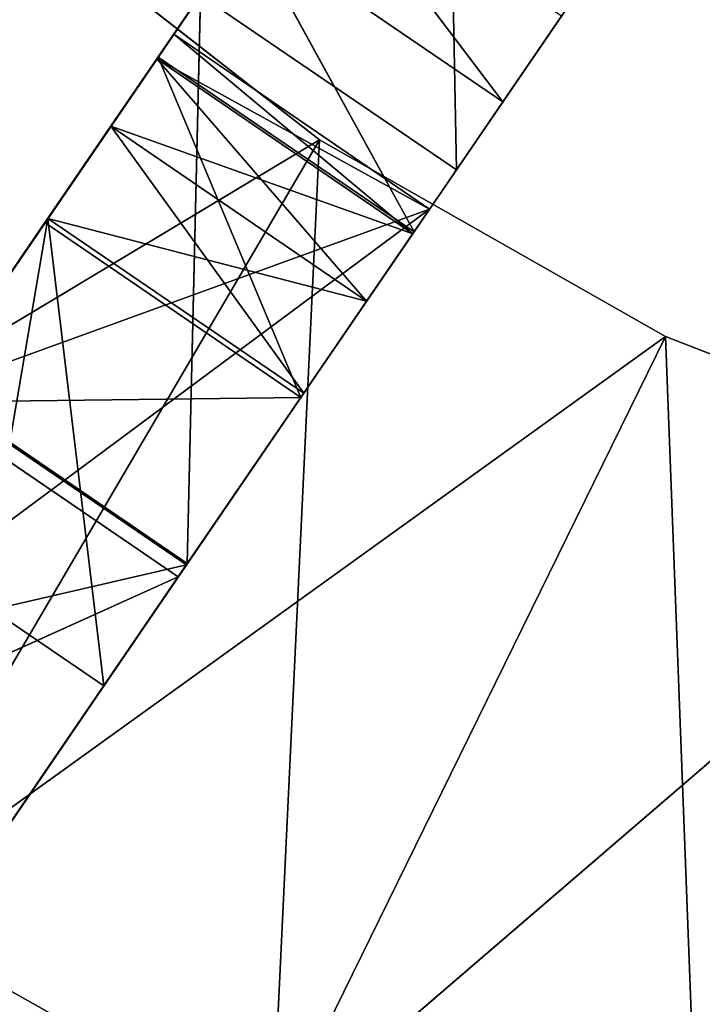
# Model space of a CAD drawing. Extents: x 258 to 535, y -74 to 276.
# Tile 16 of 201: x 360 to 373, y 75 to 95. Entities that reach past the tile are written whole.
import ezdxf

# ---------------------------------------------------------------- set-up
doc = ezdxf.new("R2010")
doc.units = 0
doc.header["$LTSCALE"] = 25.4
doc.layers.get('0').update_dxf_attribs({"color": 13, "linetype": 'CONTINUOUS'})

# ---------------------------------------------------------------- blocks, each defined once
blk = doc.blocks.new('IKA-C-4173_STL_1')
at = {"color": 33}
for p, q in [((172.784, 1397.753, 158.852), (176.818, 1398.293, 164.757)), ((172.784, 1397.753, 158.852), (176.818, 1398.293, 164.757)), ((176.818, 1398.293, 164.757), (177.945, 1397.753, 155.327)), ((176.818, 1398.293, 164.757), (177.945, 1397.753, 155.327)), ((176.818, 1398.293, 164.757), (181.979, 1398.293, 161.231)), ((176.818, 1398.293, 164.757), (181.979, 1398.293, 161.231)), ((176.818, 1398.293, 164.757), (178.087, 1397.691, 166.615)), ((176.818, 1389.293, 164.757), (176.818, 1398.293, 164.757)), ((176.818, 1398.293, 164.757), (178.087, 1397.691, 166.615)), ((176.818, 1398.293, 164.757), (179.017, 1396.043, 167.975)), ((176.818, 1389.293, 164.757), (176.818, 1398.293, 164.757)), ((176.818, 1398.293, 164.757), (179.017, 1396.043, 167.975)), ((181.979, 1398.293, 161.231), (177.945, 1397.753, 155.327)), ((181.979, 1398.293, 161.231), (177.945, 1397.753, 155.327)), ((178.087, 1397.691, 166.615), (181.979, 1398.293, 161.231)), ((178.087, 1397.691, 166.615), (181.979, 1398.293, 161.231)), ((183.248, 1397.691, 163.089), (181.979, 1398.293, 161.231)), ((181.979, 1398.293, 161.231), (181.979, 1389.293, 161.231)), ((181.979, 1398.293, 161.231), (181.979, 1389.293, 161.231)), ((183.248, 1397.691, 163.089), (181.979, 1398.293, 161.231)), ((172.784, 1397.753, 158.852), (177.945, 1397.753, 155.327)), ((172.784, 1397.753, 158.852), (177.945, 1397.753, 155.327)), ((172.784, 1397.753, 158.852), (176.818, 1389.293, 164.757)), ((172.784, 1397.753, 158.852), (176.818, 1389.293, 164.757)), ((177.945, 1397.753, 155.327), (173.825, 1396.263, 149.298)), ((177.945, 1397.753, 155.327), (173.825, 1396.263, 149.298)), ((177.945, 1397.753, 155.327), (181.979, 1389.293, 161.231)), ((177.945, 1397.753, 155.327), (181.979, 1389.293, 161.231)), ((178.087, 1397.691, 166.615), (183.248, 1397.691, 163.089)), ((178.087, 1397.691, 166.615), (183.248, 1397.691, 163.089)), ((178.087, 1397.691, 166.615), (179.017, 1396.043, 167.975)), ((178.087, 1397.691, 166.615), (179.017, 1396.043, 167.975)), ((179.017, 1396.043, 167.975), (183.248, 1397.691, 163.089)), ((179.017, 1396.043, 167.975), (183.248, 1397.691, 163.089)), ((183.248, 1397.691, 163.089), (181.979, 1389.293, 161.231)), ((183.248, 1397.691, 163.089), (181.979, 1389.293, 161.231)), ((184.177, 1396.043, 164.449), (183.248, 1397.691, 163.089)), ((183.248, 1397.691, 163.089), (184.177, 1391.543, 164.449)), ((183.248, 1397.691, 163.089), (184.177, 1391.543, 164.449)), ((183.248, 1397.691, 163.089), (184.517, 1393.793, 164.947)), ((183.248, 1397.691, 163.089), (184.517, 1393.793, 164.947)), ((184.177, 1396.043, 164.449), (183.248, 1397.691, 163.089)), ((173.825, 1396.263, 149.298), (181.979, 1389.293, 161.231)), ((173.825, 1396.263, 149.298), (181.979, 1389.293, 161.231)), ((176.818, 1389.293, 164.757), (179.017, 1396.043, 167.975)), ((176.818, 1389.293, 164.757), (179.017, 1396.043, 167.975)), ((179.017, 1396.043, 167.975), (184.177, 1396.043, 164.449)), ((179.017, 1396.043, 167.975), (184.177, 1396.043, 164.449)), ((179.017, 1396.043, 167.975), (179.357, 1393.793, 168.472)), ((179.017, 1391.543, 167.975), (179.017, 1396.043, 167.975)), ((179.017, 1391.543, 167.975), (179.017, 1396.043, 167.975)), ((179.017, 1396.043, 167.975), (179.357, 1393.793, 168.472)), ((179.357, 1393.793, 168.472), (184.177, 1396.043, 164.449)), ((179.357, 1393.793, 168.472), (184.177, 1396.043, 164.449)), ((184.517, 1393.793, 164.947), (184.177, 1396.043, 164.449)), ((184.517, 1393.793, 164.947), (184.177, 1396.043, 164.449)), ((179.357, 1393.793, 168.472), (179.017, 1391.543, 167.975)), ((179.017, 1391.543, 167.975), (184.517, 1393.793, 164.947)), ((179.017, 1391.543, 167.975), (184.517, 1393.793, 164.947)), ((179.357, 1393.793, 168.472), (179.017, 1391.543, 167.975)), ((179.357, 1393.793, 168.472), (184.517, 1393.793, 164.947)), ((179.357, 1393.793, 168.472), (184.517, 1393.793, 164.947)), ((184.177, 1391.543, 164.449), (184.517, 1393.793, 164.947)), ((184.177, 1391.543, 164.449), (184.517, 1393.793, 164.947)), ((179.017, 1391.543, 167.975), (176.818, 1389.293, 164.757)), ((179.017, 1391.543, 167.975), (176.818, 1389.293, 164.757)), ((179.017, 1391.543, 167.975), (178.087, 1389.896, 166.615)), ((178.087, 1389.896, 166.615), (184.177, 1391.543, 164.449)), ((178.087, 1389.896, 166.615), (184.177, 1391.543, 164.449)), ((179.017, 1391.543, 167.975), (178.087, 1389.896, 166.615)), ((179.017, 1391.543, 167.975), (184.177, 1391.543, 164.449)), ((179.017, 1391.543, 167.975), (184.177, 1391.543, 164.449)), ((181.979, 1389.293, 161.231), (184.177, 1391.543, 164.449)), ((181.979, 1389.293, 161.231), (184.177, 1391.543, 164.449)), ((183.248, 1389.896, 163.089), (184.177, 1391.543, 164.449)), ((183.248, 1389.896, 163.089), (184.177, 1391.543, 164.449)), ((178.087, 1389.896, 166.615), (176.818, 1389.293, 164.757)), ((176.818, 1389.293, 164.757), (183.248, 1389.896, 163.089)), ((176.818, 1389.293, 164.757), (183.248, 1389.896, 163.089)), ((178.087, 1389.896, 166.615), (176.818, 1389.293, 164.757)), ((178.087, 1389.896, 166.615), (183.248, 1389.896, 163.089)), ((178.087, 1389.896, 166.615), (183.248, 1389.896, 163.089)), ((181.979, 1389.293, 161.231), (183.248, 1389.896, 163.089)), ((181.979, 1389.293, 161.231), (183.248, 1389.896, 163.089)), ((176.818, 1389.293, 164.757), (169.144, 1389.293, 153.525)), ((176.818, 1389.293, 164.757), (169.144, 1389.293, 153.525)), ((181.343, 1389.293, 146.213), (173.185, 1389.293, 150.789)), ((173.185, 1389.293, 150.789), (182.295, 1389.293, 166.343)), ((173.185, 1389.293, 150.789), (182.295, 1389.293, 166.343)), ((173.185, 1383.043, 150.789), (181.343, 1389.293, 146.213)), ((173.185, 1383.043, 150.789), (181.343, 1389.293, 146.213)), ((181.343, 1389.293, 146.213), (173.185, 1389.293, 150.789)), ((174.305, 1389.293, 149.999), (176.818, 1389.293, 164.757)), ((174.305, 1389.293, 149.999), (176.818, 1389.293, 164.757)), ((174.305, 1389.293, 149.999), (181.979, 1389.293, 161.231)), ((174.305, 1389.293, 149.999), (181.979, 1389.293, 161.231)), ((175.968, 1389.293, 171.287), (182.295, 1389.293, 166.343)), ((182.295, 1389.293, 166.343), (175.968, 1383.043, 171.287)), ((182.295, 1389.293, 166.343), (175.968, 1383.043, 171.287)), ((175.968, 1389.293, 171.287), (182.295, 1389.293, 166.343)), ((176.818, 1389.293, 164.757), (181.979, 1389.293, 161.231)), ((176.818, 1389.293, 164.757), (181.979, 1389.293, 161.231)), ((181.343, 1389.293, 146.213), (189.274, 1389.293, 162.373)), ((181.343, 1389.293, 146.213), (189.274, 1389.293, 162.373)), ((181.343, 1389.293, 146.213), (182.295, 1389.293, 166.343)), ((181.343, 1389.293, 146.213), (182.295, 1389.293, 166.343)), ((182.295, 1389.293, 166.343), (189.274, 1389.293, 162.373)), ((189.274, 1389.293, 162.373), (182.295, 1383.043, 166.343)), ((189.274, 1389.293, 162.373), (182.295, 1383.043, 166.343)), ((182.295, 1389.293, 166.343), (189.274, 1389.293, 162.373)), ((182.295, 1389.293, 166.343), (182.295, 1383.043, 166.343)), ((182.295, 1389.293, 166.343), (182.295, 1383.043, 166.343)), ((190.02, 1389.293, 142.717), (189.274, 1389.293, 162.373)), ((189.274, 1389.293, 162.373), (196.757, 1389.293, 159.461)), ((190.02, 1389.293, 142.717), (189.274, 1389.293, 162.373)), ((196.757, 1389.293, 159.461), (189.274, 1383.043, 162.373)), ((196.757, 1389.293, 159.461), (189.274, 1383.043, 162.373)), ((189.274, 1389.293, 162.373), (196.757, 1389.293, 159.461)), ((189.274, 1389.293, 162.373), (189.274, 1383.043, 162.373)), ((189.274, 1389.293, 162.373), (189.274, 1383.043, 162.373)), ((165.679, 1383.043, 156.372), (182.295, 1383.043, 166.343)), ((165.679, 1383.043, 156.372), (182.295, 1383.043, 166.343)), ((184.517, 1383.043, 164.947), (169.144, 1383.043, 153.525)), ((169.144, 1383.043, 153.525), (179.357, 1383.043, 168.472)), ((184.517, 1383.043, 164.947), (169.144, 1383.043, 153.525)), ((169.144, 1383.043, 153.525), (179.357, 1383.043, 168.472)), ((173.185, 1383.043, 150.789), (182.295, 1383.043, 166.343)), ((173.185, 1383.043, 150.789), (182.295, 1383.043, 166.343)), ((173.185, 1383.043, 150.789), (189.274, 1383.043, 162.373)), ((173.185, 1383.043, 150.789), (189.274, 1383.043, 162.373)), ((173.185, 1383.043, 150.789), (181.343, 1383.043, 146.213)), ((173.185, 1383.043, 150.789), (181.343, 1383.043, 146.213)), ((184.517, 1383.043, 164.947), (174.305, 1383.043, 149.999)), ((184.517, 1381.026, 164.947), (174.305, 1383.043, 149.999)), ((184.517, 1383.043, 164.947), (174.305, 1383.043, 149.999)), ((184.517, 1381.026, 164.947), (174.305, 1383.043, 149.999)), ((179.612, 1379.952, 157.767), (174.305, 1383.043, 149.999)), ((179.612, 1379.952, 157.767), (174.305, 1383.043, 149.999)), ((179.357, 1383.043, 168.472), (174.452, 1379.952, 161.293)), ((179.357, 1383.043, 168.472), (174.452, 1379.952, 161.293)), ((182.295, 1383.043, 166.343), (175.968, 1383.043, 171.287)), ((182.295, 1383.043, 166.343), (175.968, 1383.043, 171.287)), ((179.357, 1383.043, 168.472), (184.517, 1383.043, 164.947)), ((184.517, 1381.026, 164.947), (179.357, 1383.043, 168.472)), ((179.357, 1383.043, 168.472), (179.357, 1381.026, 168.472)), ((184.517, 1381.026, 164.947), (179.357, 1383.043, 168.472)), ((179.357, 1383.043, 168.472), (184.517, 1383.043, 164.947)), ((179.357, 1383.043, 168.472), (179.357, 1381.026, 168.472)), ((181.343, 1383.043, 146.213), (189.274, 1383.043, 162.373)), ((181.343, 1383.043, 146.213), (189.274, 1383.043, 162.373)), ((181.343, 1383.043, 146.213), (196.757, 1383.043, 159.461)), ((181.343, 1383.043, 146.213), (196.757, 1383.043, 159.461)), ((189.274, 1383.043, 162.373), (182.295, 1383.043, 166.343)), ((189.274, 1383.043, 162.373), (182.295, 1383.043, 166.343)), ((184.517, 1381.026, 164.947), (184.517, 1383.043, 164.947)), ((184.517, 1381.026, 164.947), (184.517, 1383.043, 164.947)), ((196.757, 1383.043, 159.461), (189.274, 1383.043, 162.373)), ((196.757, 1383.043, 159.461), (189.274, 1383.043, 162.373)), ((179.357, 1381.026, 168.472), (174.452, 1379.952, 161.293)), ((174.452, 1379.952, 161.293), (184.517, 1381.026, 164.947)), ((174.452, 1379.952, 161.293), (184.517, 1381.026, 164.947)), ((179.357, 1381.026, 168.472), (174.452, 1379.952, 161.293)), ((184.517, 1381.026, 164.947), (179.357, 1381.026, 168.472)), ((184.517, 1381.026, 164.947), (179.357, 1381.026, 168.472)), ((179.612, 1379.952, 157.767), (184.517, 1381.026, 164.947)), ((179.612, 1379.952, 157.767), (184.517, 1381.026, 164.947)), ((170.627, 1378.289, 155.695), (179.612, 1379.952, 157.767)), ((170.627, 1378.289, 155.695), (179.612, 1379.952, 157.767)), ((174.452, 1379.952, 161.293), (179.612, 1379.952, 157.767)), ((174.452, 1379.952, 161.293), (179.612, 1379.952, 157.767)), ((175.787, 1378.289, 152.169), (179.612, 1379.952, 157.767)), ((175.787, 1378.289, 152.169), (179.612, 1379.952, 157.767)), ((179.631, 1194.303, 157.795), (174.053, 1202.963, 149.63)), ((179.631, 1194.303, 157.795), (174.053, 1202.963, 149.63)), ((173.667, 1187.159, 149.066), (179.631, 1194.303, 157.795)), ((173.667, 1187.159, 149.066), (179.631, 1194.303, 157.795)), ((174.471, 1194.303, 161.321), (179.631, 1194.303, 157.795)), ((174.471, 1194.303, 161.321), (179.631, 1194.303, 157.795)), ((174.471, 1194.303, 161.321), (179.896, 1187.255, 169.262)), ((174.471, 1194.303, 161.321), (179.896, 1187.255, 169.262)), ((179.447, 1180.539, 157.525), (179.631, 1194.303, 157.795)), ((179.447, 1180.539, 157.525), (179.631, 1194.303, 157.795)), ((179.896, 1187.255, 169.262), (179.631, 1194.303, 157.795)), ((179.896, 1187.255, 169.262), (179.631, 1194.303, 157.795)), ((185.057, 1187.255, 165.736), (179.631, 1194.303, 157.795)), ((185.057, 1187.255, 165.736), (179.631, 1194.303, 157.795)), ((168.507, 1187.159, 152.592), (179.447, 1180.539, 157.525)), ((168.507, 1187.159, 152.592), (179.447, 1180.539, 157.525)), ((173.667, 1187.159, 149.066), (179.447, 1180.539, 157.525)), ((173.667, 1187.159, 149.066), (179.447, 1180.539, 157.525)), ((174.286, 1180.539, 161.051), (179.896, 1187.255, 169.262)), ((174.286, 1180.539, 161.051), (179.896, 1187.255, 169.262)), ((176.76, 1178.043, 164.672), (179.896, 1187.255, 169.262)), ((176.76, 1178.043, 164.672), (179.896, 1187.255, 169.262)), ((179.447, 1180.539, 157.525), (185.057, 1187.255, 165.736)), ((179.447, 1180.539, 157.525), (185.057, 1187.255, 165.736)), ((179.896, 1187.255, 169.262), (185.057, 1187.255, 165.736)), ((179.896, 1187.255, 169.262), (185.057, 1187.255, 165.736)), ((181.92, 1178.043, 161.146), (185.057, 1187.255, 165.736)), ((181.92, 1178.043, 161.146), (185.057, 1187.255, 165.736)), ((184.203, 1175.11, 164.487), (185.057, 1187.255, 165.736)), ((184.203, 1175.11, 164.487), (185.057, 1187.255, 165.736)), ((184.852, 1181.961, 176.515), (185.057, 1187.255, 165.736)), ((184.852, 1181.961, 176.515), (185.057, 1187.255, 165.736)), ((190.013, 1181.961, 172.99), (185.057, 1187.255, 165.736)), ((190.013, 1181.961, 172.99), (185.057, 1187.255, 165.736)), ((176.76, 1178.043, 164.672), (184.852, 1181.961, 176.515)), ((176.76, 1178.043, 164.672), (184.852, 1181.961, 176.515)), ((179.043, 1175.11, 168.013), (184.852, 1181.961, 176.515)), ((179.043, 1175.11, 168.013), (184.852, 1181.961, 176.515)), ((190.013, 1181.961, 172.99), (184.203, 1175.11, 164.487)), ((190.013, 1181.961, 172.99), (184.203, 1175.11, 164.487)), ((190.013, 1181.961, 172.99), (185.994, 1171.25, 167.108)), ((190.013, 1181.961, 172.99), (185.994, 1171.25, 167.108)), ((176.76, 1178.043, 164.672), (174.286, 1180.539, 161.051)), ((174.286, 1180.539, 161.051), (181.92, 1178.043, 161.146)), ((174.286, 1180.539, 161.051), (181.92, 1178.043, 161.146)), ((174.286, 1180.539, 161.051), (179.447, 1180.539, 157.525)), ((174.286, 1180.539, 161.051), (179.447, 1180.539, 157.525)), ((176.76, 1178.043, 164.672), (174.286, 1180.539, 161.051)), ((179.447, 1180.539, 157.525), (181.92, 1178.043, 161.146)), ((179.447, 1180.539, 157.525), (181.92, 1178.043, 161.146)), ((179.043, 1175.11, 168.013), (189.189, 1178.301, 182.863)), ((179.043, 1175.11, 168.013), (189.189, 1178.301, 182.863)), ((194.349, 1178.301, 179.337), (185.994, 1171.25, 167.108)), ((194.349, 1178.301, 179.337), (185.994, 1171.25, 167.108)), ((179.043, 1175.11, 168.013), (176.76, 1178.043, 164.672)), ((176.76, 1178.043, 164.672), (181.92, 1178.043, 161.146)), ((176.76, 1178.043, 164.672), (181.92, 1178.043, 161.146)), ((179.043, 1175.11, 168.013), (176.76, 1178.043, 164.672)), ((179.043, 1175.11, 168.013), (181.92, 1178.043, 161.146)), ((179.043, 1175.11, 168.013), (181.92, 1178.043, 161.146)), ((181.92, 1178.043, 161.146), (184.203, 1175.11, 164.487)), ((181.92, 1178.043, 161.146), (184.203, 1175.11, 164.487)), ((180.833, 1171.25, 170.634), (179.043, 1175.11, 168.013)), ((179.043, 1175.11, 168.013), (184.203, 1175.11, 164.487)), ((179.043, 1175.11, 168.013), (184.203, 1175.11, 164.487)), ((180.833, 1171.25, 170.634), (179.043, 1175.11, 168.013)), ((180.833, 1171.25, 170.634), (184.203, 1175.11, 164.487)), ((180.833, 1171.25, 170.634), (184.203, 1175.11, 164.487)), ((184.203, 1175.11, 164.487), (185.994, 1171.25, 167.108)), ((184.203, 1175.11, 164.487), (185.994, 1171.25, 167.108)), ((180.833, 1171.25, 170.634), (185.994, 1171.25, 167.108)), ((180.833, 1171.25, 170.634), (185.994, 1171.25, 167.108)), ((182.016, 1166.713, 172.365), (185.994, 1171.25, 167.108)), ((182.016, 1166.713, 172.365), (185.994, 1171.25, 167.108)), ((185.994, 1171.25, 167.108), (187.177, 1166.713, 168.839)), ((185.994, 1171.25, 167.108), (187.177, 1166.713, 168.839))]:
    blk.add_line(p, q, dxfattribs=at)
mesh = blk.add_polyface(dxfattribs=at)
corners = [(176.818, 1398.293, 164.757), (177.945, 1397.753, 155.327), (172.784, 1397.753, 158.852)]
mesh.append_faces([[corners[k] for k in face] for face in [(0, 1, 2)]], dxfattribs={"color": 33})
mesh = blk.add_polyface(dxfattribs=at)
corners = [(176.818, 1398.293, 164.757), (172.784, 1397.753, 158.852), (176.818, 1389.293, 164.757)]
mesh.append_faces([[corners[k] for k in face] for face in [(0, 1, 2)]], dxfattribs={"color": 33})
mesh = blk.add_polyface(dxfattribs=at)
corners = [(176.818, 1398.293, 164.757), (181.979, 1398.293, 161.231), (177.945, 1397.753, 155.327)]
mesh.append_faces([[corners[k] for k in face] for face in [(0, 1, 2)]], dxfattribs={"color": 33})
mesh = blk.add_polyface(dxfattribs=at)
corners = [(178.087, 1397.691, 166.615), (181.979, 1398.293, 161.231), (176.818, 1398.293, 164.757)]
mesh.append_faces([[corners[k] for k in face] for face in [(0, 1, 2)]], dxfattribs={"color": 33})
mesh = blk.add_polyface(dxfattribs=at)
corners = [(176.818, 1398.293, 164.757), (179.017, 1396.043, 167.975), (178.087, 1397.691, 166.615)]
mesh.append_faces([[corners[k] for k in face] for face in [(0, 1, 2)]], dxfattribs={"color": 33})
mesh = blk.add_polyface(dxfattribs=at)
corners = [(176.818, 1398.293, 164.757), (176.818, 1389.293, 164.757), (179.017, 1396.043, 167.975)]
mesh.append_faces([[corners[k] for k in face] for face in [(0, 1, 2)]], dxfattribs={"color": 33})
mesh = blk.add_polyface(dxfattribs=at)
corners = [(181.979, 1398.293, 161.231), (181.979, 1389.293, 161.231), (177.945, 1397.753, 155.327)]
mesh.append_faces([[corners[k] for k in face] for face in [(0, 1, 2)]], dxfattribs={"color": 33})
mesh = blk.add_polyface(dxfattribs=at)
corners = [(178.087, 1397.691, 166.615), (183.248, 1397.691, 163.089), (181.979, 1398.293, 161.231)]
mesh.append_faces([[corners[k] for k in face] for face in [(0, 1, 2)]], dxfattribs={"color": 33})
mesh = blk.add_polyface(dxfattribs=at)
corners = [(181.979, 1398.293, 161.231), (183.248, 1397.691, 163.089), (181.979, 1389.293, 161.231)]
mesh.append_faces([[corners[k] for k in face] for face in [(0, 1, 2)]], dxfattribs={"color": 33})
mesh = blk.add_polyface(dxfattribs=at)
corners = [(172.784, 1397.753, 158.852), (169.144, 1389.293, 153.525), (176.818, 1389.293, 164.757)]
mesh.append_faces([[corners[k] for k in face] for face in [(0, 1, 2)]], dxfattribs={"color": 33})
mesh = blk.add_polyface(dxfattribs=at)
corners = [(172.784, 1397.753, 158.852), (177.945, 1397.753, 155.327), (173.825, 1396.263, 149.298)]
mesh.append_faces([[corners[k] for k in face] for face in [(0, 1, 2)]], dxfattribs={"color": 33})
mesh = blk.add_polyface(dxfattribs=at)
corners = [(177.945, 1397.753, 155.327), (181.979, 1389.293, 161.231), (173.825, 1396.263, 149.298)]
mesh.append_faces([[corners[k] for k in face] for face in [(0, 1, 2)]], dxfattribs={"color": 33})
mesh = blk.add_polyface(dxfattribs=at)
corners = [(179.017, 1396.043, 167.975), (183.248, 1397.691, 163.089), (178.087, 1397.691, 166.615)]
mesh.append_faces([[corners[k] for k in face] for face in [(0, 1, 2)]], dxfattribs={"color": 33})
mesh = blk.add_polyface(dxfattribs=at)
corners = [(179.017, 1396.043, 167.975), (184.177, 1396.043, 164.449), (183.248, 1397.691, 163.089)]
mesh.append_faces([[corners[k] for k in face] for face in [(0, 1, 2)]], dxfattribs={"color": 33})
mesh = blk.add_polyface(dxfattribs=at)
corners = [(183.248, 1397.691, 163.089), (184.177, 1391.543, 164.449), (181.979, 1389.293, 161.231)]
mesh.append_faces([[corners[k] for k in face] for face in [(0, 1, 2)]], dxfattribs={"color": 33})
mesh = blk.add_polyface(dxfattribs=at)
corners = [(183.248, 1397.691, 163.089), (184.517, 1393.793, 164.947), (184.177, 1391.543, 164.449)]
mesh.append_faces([[corners[k] for k in face] for face in [(0, 1, 2)]], dxfattribs={"color": 33})
mesh = blk.add_polyface(dxfattribs=at)
corners = [(183.248, 1397.691, 163.089), (184.177, 1396.043, 164.449), (184.517, 1393.793, 164.947)]
mesh.append_faces([[corners[k] for k in face] for face in [(0, 1, 2)]], dxfattribs={"color": 33})
mesh = blk.add_polyface(dxfattribs=at)
corners = [(173.825, 1396.263, 149.298), (181.979, 1389.293, 161.231), (174.305, 1389.293, 149.999)]
mesh.append_faces([[corners[k] for k in face] for face in [(0, 1, 2)]], dxfattribs={"color": 33})
mesh = blk.add_polyface(dxfattribs=at)
corners = [(179.017, 1396.043, 167.975), (176.818, 1389.293, 164.757), (179.017, 1391.543, 167.975)]
mesh.append_faces([[corners[k] for k in face] for face in [(0, 1, 2)]], dxfattribs={"color": 33})
mesh = blk.add_polyface(dxfattribs=at)
corners = [(184.177, 1396.043, 164.449), (179.017, 1396.043, 167.975), (179.357, 1393.793, 168.472)]
mesh.append_faces([[corners[k] for k in face] for face in [(0, 1, 2)]], dxfattribs={"color": 33})
mesh = blk.add_polyface(dxfattribs=at)
corners = [(179.017, 1396.043, 167.975), (179.017, 1391.543, 167.975), (179.357, 1393.793, 168.472)]
mesh.append_faces([[corners[k] for k in face] for face in [(0, 1, 2)]], dxfattribs={"color": 33})
mesh = blk.add_polyface(dxfattribs=at)
corners = [(184.517, 1393.793, 164.947), (184.177, 1396.043, 164.449), (179.357, 1393.793, 168.472)]
mesh.append_faces([[corners[k] for k in face] for face in [(0, 1, 2)]], dxfattribs={"color": 33})
mesh = blk.add_polyface(dxfattribs=at)
corners = [(184.517, 1393.793, 164.947), (179.357, 1393.793, 168.472), (179.017, 1391.543, 167.975)]
mesh.append_faces([[corners[k] for k in face] for face in [(0, 1, 2)]], dxfattribs={"color": 33})
mesh = blk.add_polyface(dxfattribs=at)
corners = [(184.517, 1393.793, 164.947), (179.017, 1391.543, 167.975), (184.177, 1391.543, 164.449)]
mesh.append_faces([[corners[k] for k in face] for face in [(0, 1, 2)]], dxfattribs={"color": 33})
mesh = blk.add_polyface(dxfattribs=at)
corners = [(179.017, 1391.543, 167.975), (176.818, 1389.293, 164.757), (178.087, 1389.896, 166.615)]
mesh.append_faces([[corners[k] for k in face] for face in [(0, 1, 2)]], dxfattribs={"color": 33})
mesh = blk.add_polyface(dxfattribs=at)
corners = [(179.017, 1391.543, 167.975), (178.087, 1389.896, 166.615), (184.177, 1391.543, 164.449)]
mesh.append_faces([[corners[k] for k in face] for face in [(0, 1, 2)]], dxfattribs={"color": 33})
mesh = blk.add_polyface(dxfattribs=at)
corners = [(178.087, 1389.896, 166.615), (183.248, 1389.896, 163.089), (184.177, 1391.543, 164.449)]
mesh.append_faces([[corners[k] for k in face] for face in [(0, 1, 2)]], dxfattribs={"color": 33})
mesh = blk.add_polyface(dxfattribs=at)
corners = [(184.177, 1391.543, 164.449), (183.248, 1389.896, 163.089), (181.979, 1389.293, 161.231)]
mesh.append_faces([[corners[k] for k in face] for face in [(0, 1, 2)]], dxfattribs={"color": 33})
mesh = blk.add_polyface(dxfattribs=at)
corners = [(178.087, 1389.896, 166.615), (176.818, 1389.293, 164.757), (183.248, 1389.896, 163.089)]
mesh.append_faces([[corners[k] for k in face] for face in [(0, 1, 2)]], dxfattribs={"color": 33})
mesh = blk.add_polyface(dxfattribs=at)
corners = [(176.818, 1389.293, 164.757), (181.979, 1389.293, 161.231), (183.248, 1389.896, 163.089)]
mesh.append_faces([[corners[k] for k in face] for face in [(0, 1, 2)]], dxfattribs={"color": 33})
mesh = blk.add_polyface(dxfattribs=at)
corners = [(176.818, 1389.293, 164.757), (169.144, 1389.293, 153.525), (174.305, 1389.293, 149.999)]
mesh.append_faces([[corners[k] for k in face] for face in [(0, 1, 2)]], dxfattribs={"color": 33})
mesh = blk.add_polyface(dxfattribs=at)
corners = [(182.295, 1389.293, 166.343), (181.343, 1389.293, 146.213), (173.185, 1389.293, 150.789)]
mesh.append_faces([[corners[k] for k in face] for face in [(0, 1, 2)]], dxfattribs={"color": 33})
mesh = blk.add_polyface(dxfattribs=at)
corners = [(175.968, 1389.293, 171.287), (182.295, 1389.293, 166.343), (173.185, 1389.293, 150.789)]
mesh.append_faces([[corners[k] for k in face] for face in [(0, 1, 2)]], dxfattribs={"color": 33})
mesh = blk.add_polyface(dxfattribs=at)
corners = [(181.343, 1383.043, 146.213), (173.185, 1383.043, 150.789), (181.343, 1389.293, 146.213)]
mesh.append_faces([[corners[k] for k in face] for face in [(0, 1, 2)]], dxfattribs={"color": 33})
mesh = blk.add_polyface(dxfattribs=at)
corners = [(181.343, 1389.293, 146.213), (173.185, 1383.043, 150.789), (173.185, 1389.293, 150.789)]
mesh.append_faces([[corners[k] for k in face] for face in [(0, 1, 2)]], dxfattribs={"color": 33})
mesh = blk.add_polyface(dxfattribs=at)
corners = [(176.818, 1389.293, 164.757), (174.305, 1389.293, 149.999), (181.979, 1389.293, 161.231)]
mesh.append_faces([[corners[k] for k in face] for face in [(0, 1, 2)]], dxfattribs={"color": 33})
mesh = blk.add_polyface(dxfattribs=at)
corners = [(182.295, 1389.293, 166.343), (175.968, 1383.043, 171.287), (182.295, 1383.043, 166.343)]
mesh.append_faces([[corners[k] for k in face] for face in [(0, 1, 2)]], dxfattribs={"color": 33})
mesh = blk.add_polyface(dxfattribs=at)
corners = [(182.295, 1389.293, 166.343), (175.968, 1389.293, 171.287), (175.968, 1383.043, 171.287)]
mesh.append_faces([[corners[k] for k in face] for face in [(0, 1, 2)]], dxfattribs={"color": 33})
mesh = blk.add_polyface(dxfattribs=at)
corners = [(189.274, 1389.293, 162.373), (190.02, 1389.293, 142.717), (181.343, 1389.293, 146.213)]
mesh.append_faces([[corners[k] for k in face] for face in [(0, 1, 2)]], dxfattribs={"color": 33})
mesh = blk.add_polyface(dxfattribs=at)
corners = [(182.295, 1389.293, 166.343), (189.274, 1389.293, 162.373), (181.343, 1389.293, 146.213)]
mesh.append_faces([[corners[k] for k in face] for face in [(0, 1, 2)]], dxfattribs={"color": 33})
mesh = blk.add_polyface(dxfattribs=at)
corners = [(189.274, 1389.293, 162.373), (182.295, 1383.043, 166.343), (189.274, 1383.043, 162.373)]
mesh.append_faces([[corners[k] for k in face] for face in [(0, 1, 2)]], dxfattribs={"color": 33})
mesh = blk.add_polyface(dxfattribs=at)
corners = [(189.274, 1389.293, 162.373), (182.295, 1389.293, 166.343), (182.295, 1383.043, 166.343)]
mesh.append_faces([[corners[k] for k in face] for face in [(0, 1, 2)]], dxfattribs={"color": 33})
mesh = blk.add_polyface(dxfattribs=at)
corners = [(189.274, 1389.293, 162.373), (196.757, 1389.293, 159.461), (190.02, 1389.293, 142.717)]
mesh.append_faces([[corners[k] for k in face] for face in [(0, 1, 2)]], dxfattribs={"color": 33})
mesh = blk.add_polyface(dxfattribs=at)
corners = [(196.757, 1389.293, 159.461), (189.274, 1383.043, 162.373), (196.757, 1383.043, 159.461)]
mesh.append_faces([[corners[k] for k in face] for face in [(0, 1, 2)]], dxfattribs={"color": 33})
mesh = blk.add_polyface(dxfattribs=at)
corners = [(196.757, 1389.293, 159.461), (189.274, 1389.293, 162.373), (189.274, 1383.043, 162.373)]
mesh.append_faces([[corners[k] for k in face] for face in [(0, 1, 2)]], dxfattribs={"color": 33})
mesh = blk.add_polyface(dxfattribs=at)
corners = [(175.968, 1383.043, 171.287), (165.679, 1383.043, 156.372), (182.295, 1383.043, 166.343)]
mesh.append_faces([[corners[k] for k in face] for face in [(0, 1, 2)]], dxfattribs={"color": 33})
mesh = blk.add_polyface(dxfattribs=at)
corners = [(182.295, 1383.043, 166.343), (165.679, 1383.043, 156.372), (173.185, 1383.043, 150.789)]
mesh.append_faces([[corners[k] for k in face] for face in [(0, 1, 2)]], dxfattribs={"color": 33})
mesh = blk.add_polyface(dxfattribs=at)
corners = [(179.357, 1383.043, 168.472), (184.517, 1383.043, 164.947), (169.144, 1383.043, 153.525)]
mesh.append_faces([[corners[k] for k in face] for face in [(0, 1, 2)]], dxfattribs={"color": 33})
mesh = blk.add_polyface(dxfattribs=at)
corners = [(184.517, 1383.043, 164.947), (174.305, 1383.043, 149.999), (169.144, 1383.043, 153.525)]
mesh.append_faces([[corners[k] for k in face] for face in [(0, 1, 2)]], dxfattribs={"color": 33})
mesh = blk.add_polyface(dxfattribs=at)
corners = [(169.144, 1383.043, 153.525), (174.452, 1379.952, 161.293), (179.357, 1383.043, 168.472)]
mesh.append_faces([[corners[k] for k in face] for face in [(0, 1, 2)]], dxfattribs={"color": 33})
mesh = blk.add_polyface(dxfattribs=at)
corners = [(182.295, 1383.043, 166.343), (173.185, 1383.043, 150.789), (189.274, 1383.043, 162.373)]
mesh.append_faces([[corners[k] for k in face] for face in [(0, 1, 2)]], dxfattribs={"color": 33})
mesh = blk.add_polyface(dxfattribs=at)
corners = [(189.274, 1383.043, 162.373), (173.185, 1383.043, 150.789), (181.343, 1383.043, 146.213)]
mesh.append_faces([[corners[k] for k in face] for face in [(0, 1, 2)]], dxfattribs={"color": 33})
mesh = blk.add_polyface(dxfattribs=at)
corners = [(184.517, 1383.043, 164.947), (184.517, 1381.026, 164.947), (174.305, 1383.043, 149.999)]
mesh.append_faces([[corners[k] for k in face] for face in [(0, 1, 2)]], dxfattribs={"color": 33})
mesh = blk.add_polyface(dxfattribs=at)
corners = [(174.305, 1383.043, 149.999), (184.517, 1381.026, 164.947), (179.612, 1379.952, 157.767)]
mesh.append_faces([[corners[k] for k in face] for face in [(0, 1, 2)]], dxfattribs={"color": 33})
mesh = blk.add_polyface(dxfattribs=at)
corners = [(174.305, 1383.043, 149.999), (179.612, 1379.952, 157.767), (175.787, 1378.289, 152.169)]
mesh.append_faces([[corners[k] for k in face] for face in [(0, 1, 2)]], dxfattribs={"color": 33})
mesh = blk.add_polyface(dxfattribs=at)
corners = [(179.357, 1383.043, 168.472), (174.452, 1379.952, 161.293), (179.357, 1381.026, 168.472)]
mesh.append_faces([[corners[k] for k in face] for face in [(0, 1, 2)]], dxfattribs={"color": 33})
mesh = blk.add_polyface(dxfattribs=at)
corners = [(184.517, 1381.026, 164.947), (179.357, 1383.043, 168.472), (179.357, 1381.026, 168.472)]
mesh.append_faces([[corners[k] for k in face] for face in [(0, 1, 2)]], dxfattribs={"color": 33})
mesh = blk.add_polyface(dxfattribs=at)
corners = [(184.517, 1383.043, 164.947), (179.357, 1383.043, 168.472), (184.517, 1381.026, 164.947)]
mesh.append_faces([[corners[k] for k in face] for face in [(0, 1, 2)]], dxfattribs={"color": 33})
mesh = blk.add_polyface(dxfattribs=at)
corners = [(189.274, 1383.043, 162.373), (181.343, 1383.043, 146.213), (196.757, 1383.043, 159.461)]
mesh.append_faces([[corners[k] for k in face] for face in [(0, 1, 2)]], dxfattribs={"color": 33})
mesh = blk.add_polyface(dxfattribs=at)
corners = [(196.757, 1383.043, 159.461), (181.343, 1383.043, 146.213), (190.02, 1383.043, 142.717)]
mesh.append_faces([[corners[k] for k in face] for face in [(0, 1, 2)]], dxfattribs={"color": 33})
mesh = blk.add_polyface(dxfattribs=at)
corners = [(179.357, 1381.026, 168.472), (174.452, 1379.952, 161.293), (184.517, 1381.026, 164.947)]
mesh.append_faces([[corners[k] for k in face] for face in [(0, 1, 2)]], dxfattribs={"color": 33})
mesh = blk.add_polyface(dxfattribs=at)
corners = [(184.517, 1381.026, 164.947), (174.452, 1379.952, 161.293), (179.612, 1379.952, 157.767)]
mesh.append_faces([[corners[k] for k in face] for face in [(0, 1, 2)]], dxfattribs={"color": 33})
mesh = blk.add_polyface(dxfattribs=at)
corners = [(174.452, 1379.952, 161.293), (170.627, 1378.289, 155.695), (179.612, 1379.952, 157.767)]
mesh.append_faces([[corners[k] for k in face] for face in [(0, 1, 2)]], dxfattribs={"color": 33})
mesh = blk.add_polyface(dxfattribs=at)
corners = [(179.612, 1379.952, 157.767), (170.627, 1378.289, 155.695), (175.787, 1378.289, 152.169)]
mesh.append_faces([[corners[k] for k in face] for face in [(0, 1, 2)]], dxfattribs={"color": 33})
mesh = blk.add_polyface(dxfattribs=at)
corners = [(174.053, 1202.963, 149.63), (179.631, 1194.303, 157.795), (173.667, 1187.159, 149.066)]
mesh.append_faces([[corners[k] for k in face] for face in [(0, 1, 2)]], dxfattribs={"color": 33})
mesh = blk.add_polyface(dxfattribs=at)
corners = [(174.471, 1194.303, 161.321), (179.631, 1194.303, 157.795), (174.053, 1202.963, 149.63)]
mesh.append_faces([[corners[k] for k in face] for face in [(0, 1, 2)]], dxfattribs={"color": 33})
mesh = blk.add_polyface(dxfattribs=at)
corners = [(179.631, 1194.303, 157.795), (179.447, 1180.539, 157.525), (173.667, 1187.159, 149.066)]
mesh.append_faces([[corners[k] for k in face] for face in [(0, 1, 2)]], dxfattribs={"color": 33})
mesh = blk.add_polyface(dxfattribs=at)
corners = [(174.471, 1194.303, 161.321), (174.286, 1180.539, 161.051), (179.896, 1187.255, 169.262)]
mesh.append_faces([[corners[k] for k in face] for face in [(0, 1, 2)]], dxfattribs={"color": 33})
mesh = blk.add_polyface(dxfattribs=at)
corners = [(179.896, 1187.255, 169.262), (179.631, 1194.303, 157.795), (174.471, 1194.303, 161.321)]
mesh.append_faces([[corners[k] for k in face] for face in [(0, 1, 2)]], dxfattribs={"color": 33})
mesh = blk.add_polyface(dxfattribs=at)
corners = [(179.631, 1194.303, 157.795), (185.057, 1187.255, 165.736), (179.447, 1180.539, 157.525)]
mesh.append_faces([[corners[k] for k in face] for face in [(0, 1, 2)]], dxfattribs={"color": 33})
mesh = blk.add_polyface(dxfattribs=at)
corners = [(179.896, 1187.255, 169.262), (185.057, 1187.255, 165.736), (179.631, 1194.303, 157.795)]
mesh.append_faces([[corners[k] for k in face] for face in [(0, 1, 2)]], dxfattribs={"color": 33})
mesh = blk.add_polyface(dxfattribs=at)
corners = [(174.286, 1180.539, 161.051), (168.507, 1187.159, 152.592), (179.447, 1180.539, 157.525)]
mesh.append_faces([[corners[k] for k in face] for face in [(0, 1, 2)]], dxfattribs={"color": 33})
mesh = blk.add_polyface(dxfattribs=at)
corners = [(179.447, 1180.539, 157.525), (168.507, 1187.159, 152.592), (173.667, 1187.159, 149.066)]
mesh.append_faces([[corners[k] for k in face] for face in [(0, 1, 2)]], dxfattribs={"color": 33})
mesh = blk.add_polyface(dxfattribs=at)
corners = [(179.896, 1187.255, 169.262), (174.286, 1180.539, 161.051), (176.76, 1178.043, 164.672)]
mesh.append_faces([[corners[k] for k in face] for face in [(0, 1, 2)]], dxfattribs={"color": 33})
mesh = blk.add_polyface(dxfattribs=at)
corners = [(179.896, 1187.255, 169.262), (176.76, 1178.043, 164.672), (184.852, 1181.961, 176.515)]
mesh.append_faces([[corners[k] for k in face] for face in [(0, 1, 2)]], dxfattribs={"color": 33})
mesh = blk.add_polyface(dxfattribs=at)
corners = [(185.057, 1187.255, 165.736), (181.92, 1178.043, 161.146), (179.447, 1180.539, 157.525)]
mesh.append_faces([[corners[k] for k in face] for face in [(0, 1, 2)]], dxfattribs={"color": 33})
mesh = blk.add_polyface(dxfattribs=at)
corners = [(184.852, 1181.961, 176.515), (185.057, 1187.255, 165.736), (179.896, 1187.255, 169.262)]
mesh.append_faces([[corners[k] for k in face] for face in [(0, 1, 2)]], dxfattribs={"color": 33})
mesh = blk.add_polyface(dxfattribs=at)
corners = [(185.057, 1187.255, 165.736), (184.203, 1175.11, 164.487), (181.92, 1178.043, 161.146)]
mesh.append_faces([[corners[k] for k in face] for face in [(0, 1, 2)]], dxfattribs={"color": 33})
mesh = blk.add_polyface(dxfattribs=at)
corners = [(185.057, 1187.255, 165.736), (190.013, 1181.961, 172.99), (184.203, 1175.11, 164.487)]
mesh.append_faces([[corners[k] for k in face] for face in [(0, 1, 2)]], dxfattribs={"color": 33})
mesh = blk.add_polyface(dxfattribs=at)
corners = [(184.852, 1181.961, 176.515), (190.013, 1181.961, 172.99), (185.057, 1187.255, 165.736)]
mesh.append_faces([[corners[k] for k in face] for face in [(0, 1, 2)]], dxfattribs={"color": 33})
mesh = blk.add_polyface(dxfattribs=at)
corners = [(184.852, 1181.961, 176.515), (176.76, 1178.043, 164.672), (179.043, 1175.11, 168.013)]
mesh.append_faces([[corners[k] for k in face] for face in [(0, 1, 2)]], dxfattribs={"color": 33})
mesh = blk.add_polyface(dxfattribs=at)
corners = [(184.852, 1181.961, 176.515), (179.043, 1175.11, 168.013), (189.189, 1178.301, 182.863)]
mesh.append_faces([[corners[k] for k in face] for face in [(0, 1, 2)]], dxfattribs={"color": 33})
mesh = blk.add_polyface(dxfattribs=at)
corners = [(190.013, 1181.961, 172.99), (185.994, 1171.25, 167.108), (184.203, 1175.11, 164.487)]
mesh.append_faces([[corners[k] for k in face] for face in [(0, 1, 2)]], dxfattribs={"color": 33})
mesh = blk.add_polyface(dxfattribs=at)
corners = [(190.013, 1181.961, 172.99), (194.349, 1178.301, 179.337), (185.994, 1171.25, 167.108)]
mesh.append_faces([[corners[k] for k in face] for face in [(0, 1, 2)]], dxfattribs={"color": 33})
mesh = blk.add_polyface(dxfattribs=at)
corners = [(176.76, 1178.043, 164.672), (174.286, 1180.539, 161.051), (181.92, 1178.043, 161.146)]
mesh.append_faces([[corners[k] for k in face] for face in [(0, 1, 2)]], dxfattribs={"color": 33})
mesh = blk.add_polyface(dxfattribs=at)
corners = [(181.92, 1178.043, 161.146), (174.286, 1180.539, 161.051), (179.447, 1180.539, 157.525)]
mesh.append_faces([[corners[k] for k in face] for face in [(0, 1, 2)]], dxfattribs={"color": 33})
mesh = blk.add_polyface(dxfattribs=at)
corners = [(189.189, 1178.301, 182.863), (179.043, 1175.11, 168.013), (180.833, 1171.25, 170.634)]
mesh.append_faces([[corners[k] for k in face] for face in [(0, 1, 2)]], dxfattribs={"color": 33})
mesh = blk.add_polyface(dxfattribs=at)
corners = [(194.349, 1178.301, 179.337), (187.177, 1166.713, 168.839), (185.994, 1171.25, 167.108)]
mesh.append_faces([[corners[k] for k in face] for face in [(0, 1, 2)]], dxfattribs={"color": 33})
mesh = blk.add_polyface(dxfattribs=at)
corners = [(179.043, 1175.11, 168.013), (176.76, 1178.043, 164.672), (181.92, 1178.043, 161.146)]
mesh.append_faces([[corners[k] for k in face] for face in [(0, 1, 2)]], dxfattribs={"color": 33})
mesh = blk.add_polyface(dxfattribs=at)
corners = [(179.043, 1175.11, 168.013), (181.92, 1178.043, 161.146), (184.203, 1175.11, 164.487)]
mesh.append_faces([[corners[k] for k in face] for face in [(0, 1, 2)]], dxfattribs={"color": 33})
mesh = blk.add_polyface(dxfattribs=at)
corners = [(184.203, 1175.11, 164.487), (180.833, 1171.25, 170.634), (179.043, 1175.11, 168.013)]
mesh.append_faces([[corners[k] for k in face] for face in [(0, 1, 2)]], dxfattribs={"color": 33})
mesh = blk.add_polyface(dxfattribs=at)
corners = [(185.994, 1171.25, 167.108), (180.833, 1171.25, 170.634), (184.203, 1175.11, 164.487)]
mesh.append_faces([[corners[k] for k in face] for face in [(0, 1, 2)]], dxfattribs={"color": 33})
mesh = blk.add_polyface(dxfattribs=at)
corners = [(185.994, 1171.25, 167.108), (182.016, 1166.713, 172.365), (180.833, 1171.25, 170.634)]
mesh.append_faces([[corners[k] for k in face] for face in [(0, 1, 2)]], dxfattribs={"color": 33})
mesh = blk.add_polyface(dxfattribs=at)
corners = [(187.177, 1166.713, 168.839), (182.016, 1166.713, 172.365), (185.994, 1171.25, 167.108)]
mesh.append_faces([[corners[k] for k in face] for face in [(0, 1, 2)]], dxfattribs={"color": 33})

msp = doc.modelspace()

# ---------------------------------------------------------------- block references
at = {"color": 0, "extrusion": (0, 1, -3.88578e-16), "rotation": 180}
msp.add_blockref('IKA-C-4173_STL_1', (-183.454, 1725.197, -73.808), dxfattribs=at)

doc.saveas('drawing.dxf')
